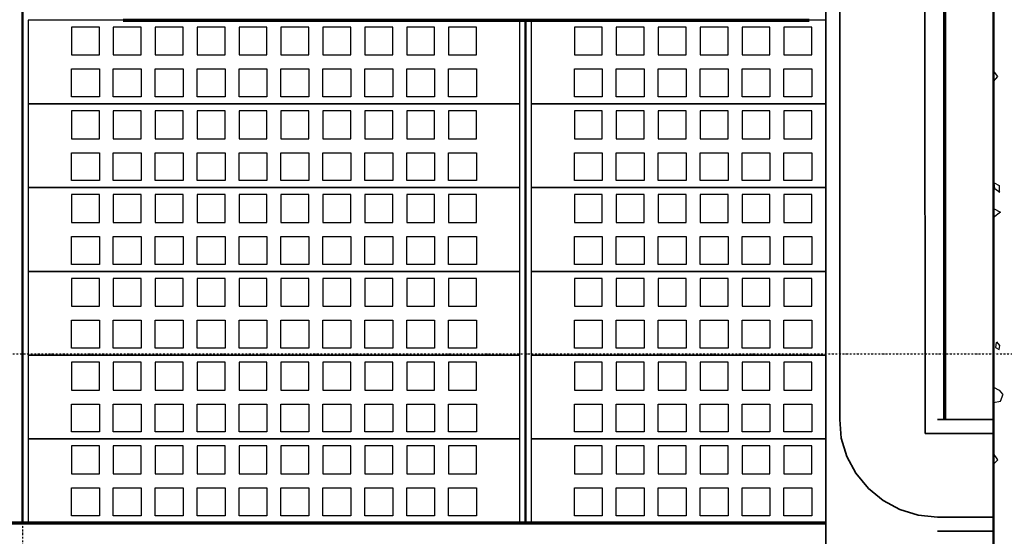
# Model space of a CAD drawing. Header units: millimetres. Extents: x 361 to 67326, y 666 to 56869.
# Tile 53 of 129: x 38049 to 41573, y 19897 to 21747. Entities that reach past the tile are written whole.
import ezdxf

# ---------------------------------------------------------------- set-up
doc = ezdxf.new("R2010")
doc.units = ezdxf.units.MM
doc.linetypes.add('DASHDOT', pattern=[25.4, 12.7, -6.35, 0, -6.35])
doc.layers.add('stramien', color=1, linetype='DASHDOT')
doc.layers.add('vanarris', color=253, linetype='Continuous')

# ---------------------------------------------------------------- blocks, each defined once
blk = doc.blocks.new('*U72')
at = {"layer": 'stramien', "color": 1, "ltscale": 0.5}
blk.add_lwpolyline([(0, 21501.2), (0, -25501.2)], dxfattribs=at)
blk = doc.blocks.new('*U71')
at = {"layer": 'stramien', "color": 0, "linetype": 'ByBlock', "lineweight": -2, "transparency": 16777216}
blk.add_blockref('*U72', (28800, 0), dxfattribs=at)

msp = doc.modelspace()

# ---------------------------------------------------------------- linework, layer by layer
at = {"layer": 'stramien', "color": 1, "ltscale": 0.5}
msp.add_lwpolyline([(1736.5, 20551.2), (67326.2, 20551.2)], dxfattribs=at)
at = {"layer": 'vanarris', "lineweight": 50}
for p, q in [((41533.9, 48546.2), (41533.9, 16916.2)), ((38058.9, 23906.2), (38058.9, 19946.2)), ((39858.9, 21746.2), (39858.9, 19946.2))]:
    msp.add_line(p, q, dxfattribs=at)
at = {"layer": 'vanarris', "lineweight": 35}
for p, q in [((41286.4, 30493.7), (41288.9, 20266.2)), ((40933.9, 30393.7), (40933.9, 17046.2)), ((40983.9, 30393.7), (40983.9, 20316.2)), ((40988.9, 20248.7), (40983.9, 20316.2)), ((41333.9, 20316.2), (41533.9, 20316.2)), ((41288.9, 20266.2), (41533.9, 20266.2)), ((41008.9, 20183.7), (40988.9, 20248.7)), ((41041.4, 20123.7), (41008.9, 20183.7)), ((41086.4, 20068.7), (41041.4, 20123.7)), ((41138.9, 20026.2), (41086.4, 20068.7)), ((41198.9, 19993.7), (41138.9, 20026.2)), ((41263.9, 19973.7), (41198.9, 19993.7)), ((41333.9, 19966.2), (41263.9, 19973.7)), ((41333.9, 19966.2), (41533.9, 19966.2)), ((41333.9, 19916.2), (41533.9, 19916.2))]:
    msp.add_line(p, q, dxfattribs=at)
at = {"layer": 'vanarris', "lineweight": 70}
for p, q in [((41358.9, 30346.2), (41358.9, 20316.2)), ((38418.9, 21746.2), (40873.9, 21746.2)), ((23983.9, 19946.2), (40933.9, 19946.2))]:
    msp.add_line(p, q, dxfattribs=at)
at = {"layer": 'vanarris', "lineweight": 25}
for p, q in [((39838.9, 21746.2), (38078.9, 21746.2)), ((38078.9, 21746.2), (38078.9, 21446.2)), ((39838.9, 21446.2), (39838.9, 21746.2)), ((40933.9, 21746.2), (39878.9, 21746.2)), ((39878.9, 21746.2), (39878.9, 21446.2)), ((38333.9, 21721.2), (38233.9, 21721.2)), ((38233.9, 21721.2), (38233.9, 21621.2)), ((38333.9, 21621.2), (38333.9, 21721.2)), ((38483.9, 21721.2), (38383.9, 21721.2)), ((38383.9, 21721.2), (38383.9, 21621.2)), ((38483.9, 21621.2), (38483.9, 21721.2)), ((38633.9, 21721.2), (38533.9, 21721.2)), ((38533.9, 21721.2), (38533.9, 21621.2)), ((38633.9, 21621.2), (38633.9, 21721.2)), ((38783.9, 21721.2), (38683.9, 21721.2)), ((38683.9, 21721.2), (38683.9, 21621.2)), ((38783.9, 21621.2), (38783.9, 21721.2)), ((38933.9, 21721.2), (38833.9, 21721.2)), ((38833.9, 21721.2), (38833.9, 21621.2)), ((38933.9, 21621.2), (38933.9, 21721.2)), ((39083.9, 21721.2), (38983.9, 21721.2)), ((38983.9, 21721.2), (38983.9, 21621.2)), ((39083.9, 21621.2), (39083.9, 21721.2)), ((39233.9, 21721.2), (39133.9, 21721.2)), ((39133.9, 21721.2), (39133.9, 21621.2)), ((39233.9, 21621.2), (39233.9, 21721.2)), ((39383.9, 21721.2), (39283.9, 21721.2)), ((39283.9, 21721.2), (39283.9, 21621.2)), ((39383.9, 21621.2), (39383.9, 21721.2)), ((39533.9, 21721.2), (39433.9, 21721.2)), ((39433.9, 21721.2), (39433.9, 21621.2)), ((39533.9, 21621.2), (39533.9, 21721.2)), ((39683.9, 21721.2), (39583.9, 21721.2)), ((39583.9, 21721.2), (39583.9, 21621.2)), ((39683.9, 21621.2), (39683.9, 21721.2)), ((40133.9, 21721.2), (40033.9, 21721.2)), ((40033.9, 21721.2), (40033.9, 21621.2)), ((40133.9, 21621.2), (40133.9, 21721.2)), ((40283.9, 21721.2), (40183.9, 21721.2)), ((40183.9, 21721.2), (40183.9, 21621.2)), ((40283.9, 21621.2), (40283.9, 21721.2)), ((40433.9, 21721.2), (40333.9, 21721.2)), ((40333.9, 21721.2), (40333.9, 21621.2)), ((40433.9, 21621.2), (40433.9, 21721.2)), ((40583.9, 21721.2), (40483.9, 21721.2)), ((40483.9, 21721.2), (40483.9, 21621.2)), ((40583.9, 21621.2), (40583.9, 21721.2)), ((40733.9, 21721.2), (40633.9, 21721.2)), ((40633.9, 21721.2), (40633.9, 21621.2)), ((40733.9, 21621.2), (40733.9, 21721.2)), ((40883.9, 21721.2), (40783.9, 21721.2)), ((40783.9, 21721.2), (40783.9, 21621.2)), ((40883.9, 21621.2), (40883.9, 21721.2)), ((38233.9, 21621.2), (38333.9, 21621.2)), ((38383.9, 21621.2), (38483.9, 21621.2)), ((38533.9, 21621.2), (38633.9, 21621.2)), ((38683.9, 21621.2), (38783.9, 21621.2)), ((38833.9, 21621.2), (38933.9, 21621.2)), ((38983.9, 21621.2), (39083.9, 21621.2)), ((39133.9, 21621.2), (39233.9, 21621.2)), ((39283.9, 21621.2), (39383.9, 21621.2)), ((39433.9, 21621.2), (39533.9, 21621.2)), ((39583.9, 21621.2), (39683.9, 21621.2)), ((40033.9, 21621.2), (40133.9, 21621.2)), ((40183.9, 21621.2), (40283.9, 21621.2)), ((40333.9, 21621.2), (40433.9, 21621.2)), ((40483.9, 21621.2), (40583.9, 21621.2)), ((40633.9, 21621.2), (40733.9, 21621.2)), ((40783.9, 21621.2), (40883.9, 21621.2)), ((38233.9, 21471.2), (38233.9, 21571.2)), ((38233.9, 21571.2), (38333.9, 21571.2)), ((38333.9, 21571.2), (38333.9, 21471.2)), ((38383.9, 21471.2), (38383.9, 21571.2)), ((38383.9, 21571.2), (38483.9, 21571.2)), ((38483.9, 21571.2), (38483.9, 21471.2)), ((38533.9, 21471.2), (38533.9, 21571.2)), ((38533.9, 21571.2), (38633.9, 21571.2)), ((38633.9, 21571.2), (38633.9, 21471.2)), ((38683.9, 21471.2), (38683.9, 21571.2)), ((38683.9, 21571.2), (38783.9, 21571.2)), ((38783.9, 21571.2), (38783.9, 21471.2)), ((38833.9, 21471.2), (38833.9, 21571.2)), ((38833.9, 21571.2), (38933.9, 21571.2)), ((38933.9, 21571.2), (38933.9, 21471.2)), ((38983.9, 21471.2), (38983.9, 21571.2)), ((38983.9, 21571.2), (39083.9, 21571.2)), ((39083.9, 21571.2), (39083.9, 21471.2)), ((39133.9, 21471.2), (39133.9, 21571.2)), ((39133.9, 21571.2), (39233.9, 21571.2)), ((39233.9, 21571.2), (39233.9, 21471.2)), ((39283.9, 21471.2), (39283.9, 21571.2)), ((39283.9, 21571.2), (39383.9, 21571.2)), ((39383.9, 21571.2), (39383.9, 21471.2)), ((39433.9, 21471.2), (39433.9, 21571.2)), ((39433.9, 21571.2), (39533.9, 21571.2)), ((39533.9, 21571.2), (39533.9, 21471.2)), ((39583.9, 21471.2), (39583.9, 21571.2)), ((39583.9, 21571.2), (39683.9, 21571.2)), ((39683.9, 21571.2), (39683.9, 21471.2)), ((40033.9, 21471.2), (40033.9, 21571.2)), ((40033.9, 21571.2), (40133.9, 21571.2)), ((40133.9, 21571.2), (40133.9, 21471.2)), ((40183.9, 21471.2), (40183.9, 21571.2)), ((40183.9, 21571.2), (40283.9, 21571.2)), ((40283.9, 21571.2), (40283.9, 21471.2)), ((40333.9, 21471.2), (40333.9, 21571.2)), ((40333.9, 21571.2), (40433.9, 21571.2)), ((40433.9, 21571.2), (40433.9, 21471.2)), ((40483.9, 21471.2), (40483.9, 21571.2)), ((40483.9, 21571.2), (40583.9, 21571.2)), ((40583.9, 21571.2), (40583.9, 21471.2)), ((40633.9, 21471.2), (40633.9, 21571.2)), ((40633.9, 21571.2), (40733.9, 21571.2)), ((40733.9, 21571.2), (40733.9, 21471.2)), ((40783.9, 21471.2), (40783.9, 21571.2)), ((40783.9, 21571.2), (40883.9, 21571.2)), ((40883.9, 21571.2), (40883.9, 21471.2)), ((41548.9, 21543.7), (41533.9, 21563.7)), ((41533.9, 21526.2), (41548.9, 21543.7)), ((38333.9, 21471.2), (38233.9, 21471.2)), ((38483.9, 21471.2), (38383.9, 21471.2)), ((38633.9, 21471.2), (38533.9, 21471.2)), ((38783.9, 21471.2), (38683.9, 21471.2)), ((38933.9, 21471.2), (38833.9, 21471.2)), ((39083.9, 21471.2), (38983.9, 21471.2)), ((39233.9, 21471.2), (39133.9, 21471.2)), ((39383.9, 21471.2), (39283.9, 21471.2)), ((39533.9, 21471.2), (39433.9, 21471.2)), ((39683.9, 21471.2), (39583.9, 21471.2)), ((40133.9, 21471.2), (40033.9, 21471.2)), ((40283.9, 21471.2), (40183.9, 21471.2)), ((40433.9, 21471.2), (40333.9, 21471.2)), ((40583.9, 21471.2), (40483.9, 21471.2)), ((40733.9, 21471.2), (40633.9, 21471.2)), ((40883.9, 21471.2), (40783.9, 21471.2)), ((39838.9, 21446.2), (38078.9, 21446.2)), ((38078.9, 21446.2), (38078.9, 21146.2)), ((38078.9, 21446.2), (39838.9, 21446.2)), ((39838.9, 21146.2), (39838.9, 21446.2)), ((40933.9, 21446.2), (39878.9, 21446.2)), ((39878.9, 21446.2), (39878.9, 21146.2)), ((39878.9, 21446.2), (40933.9, 21446.2)), ((38333.9, 21421.2), (38233.9, 21421.2)), ((38233.9, 21421.2), (38233.9, 21321.2)), ((38333.9, 21321.2), (38333.9, 21421.2)), ((38483.9, 21421.2), (38383.9, 21421.2)), ((38383.9, 21421.2), (38383.9, 21321.2)), ((38483.9, 21321.2), (38483.9, 21421.2)), ((38633.9, 21421.2), (38533.9, 21421.2)), ((38533.9, 21421.2), (38533.9, 21321.2)), ((38633.9, 21321.2), (38633.9, 21421.2)), ((38783.9, 21421.2), (38683.9, 21421.2)), ((38683.9, 21421.2), (38683.9, 21321.2)), ((38783.9, 21321.2), (38783.9, 21421.2)), ((38933.9, 21421.2), (38833.9, 21421.2)), ((38833.9, 21421.2), (38833.9, 21321.2)), ((38933.9, 21321.2), (38933.9, 21421.2)), ((39083.9, 21421.2), (38983.9, 21421.2)), ((38983.9, 21421.2), (38983.9, 21321.2)), ((39083.9, 21321.2), (39083.9, 21421.2)), ((39233.9, 21421.2), (39133.9, 21421.2)), ((39133.9, 21421.2), (39133.9, 21321.2)), ((39233.9, 21321.2), (39233.9, 21421.2)), ((39383.9, 21421.2), (39283.9, 21421.2)), ((39283.9, 21421.2), (39283.9, 21321.2)), ((39383.9, 21321.2), (39383.9, 21421.2)), ((39533.9, 21421.2), (39433.9, 21421.2)), ((39433.9, 21421.2), (39433.9, 21321.2)), ((39533.9, 21321.2), (39533.9, 21421.2)), ((39683.9, 21421.2), (39583.9, 21421.2)), ((39583.9, 21421.2), (39583.9, 21321.2)), ((39683.9, 21321.2), (39683.9, 21421.2)), ((40133.9, 21421.2), (40033.9, 21421.2)), ((40033.9, 21421.2), (40033.9, 21321.2)), ((40133.9, 21321.2), (40133.9, 21421.2)), ((40283.9, 21421.2), (40183.9, 21421.2)), ((40183.9, 21421.2), (40183.9, 21321.2)), ((40283.9, 21321.2), (40283.9, 21421.2)), ((40433.9, 21421.2), (40333.9, 21421.2)), ((40333.9, 21421.2), (40333.9, 21321.2)), ((40433.9, 21321.2), (40433.9, 21421.2)), ((40583.9, 21421.2), (40483.9, 21421.2)), ((40483.9, 21421.2), (40483.9, 21321.2)), ((40583.9, 21321.2), (40583.9, 21421.2)), ((40733.9, 21421.2), (40633.9, 21421.2)), ((40633.9, 21421.2), (40633.9, 21321.2)), ((40733.9, 21321.2), (40733.9, 21421.2)), ((40883.9, 21421.2), (40783.9, 21421.2)), ((40783.9, 21421.2), (40783.9, 21321.2)), ((40883.9, 21321.2), (40883.9, 21421.2)), ((38233.9, 21321.2), (38333.9, 21321.2)), ((38383.9, 21321.2), (38483.9, 21321.2)), ((38533.9, 21321.2), (38633.9, 21321.2)), ((38683.9, 21321.2), (38783.9, 21321.2)), ((38833.9, 21321.2), (38933.9, 21321.2)), ((38983.9, 21321.2), (39083.9, 21321.2)), ((39133.9, 21321.2), (39233.9, 21321.2)), ((39283.9, 21321.2), (39383.9, 21321.2)), ((39433.9, 21321.2), (39533.9, 21321.2)), ((39583.9, 21321.2), (39683.9, 21321.2)), ((40033.9, 21321.2), (40133.9, 21321.2)), ((40183.9, 21321.2), (40283.9, 21321.2)), ((40333.9, 21321.2), (40433.9, 21321.2)), ((40483.9, 21321.2), (40583.9, 21321.2)), ((40633.9, 21321.2), (40733.9, 21321.2)), ((40783.9, 21321.2), (40883.9, 21321.2)), ((38233.9, 21171.2), (38233.9, 21271.2)), ((38233.9, 21271.2), (38333.9, 21271.2)), ((38333.9, 21271.2), (38333.9, 21171.2)), ((38383.9, 21171.2), (38383.9, 21271.2)), ((38383.9, 21271.2), (38483.9, 21271.2)), ((38483.9, 21271.2), (38483.9, 21171.2)), ((38533.9, 21171.2), (38533.9, 21271.2)), ((38533.9, 21271.2), (38633.9, 21271.2)), ((38633.9, 21271.2), (38633.9, 21171.2)), ((38683.9, 21171.2), (38683.9, 21271.2)), ((38683.9, 21271.2), (38783.9, 21271.2)), ((38783.9, 21271.2), (38783.9, 21171.2)), ((38833.9, 21171.2), (38833.9, 21271.2)), ((38833.9, 21271.2), (38933.9, 21271.2)), ((38933.9, 21271.2), (38933.9, 21171.2)), ((38983.9, 21171.2), (38983.9, 21271.2)), ((38983.9, 21271.2), (39083.9, 21271.2)), ((39083.9, 21271.2), (39083.9, 21171.2)), ((39133.9, 21171.2), (39133.9, 21271.2)), ((39133.9, 21271.2), (39233.9, 21271.2)), ((39233.9, 21271.2), (39233.9, 21171.2)), ((39283.9, 21171.2), (39283.9, 21271.2)), ((39283.9, 21271.2), (39383.9, 21271.2)), ((39383.9, 21271.2), (39383.9, 21171.2)), ((39433.9, 21171.2), (39433.9, 21271.2)), ((39433.9, 21271.2), (39533.9, 21271.2)), ((39533.9, 21271.2), (39533.9, 21171.2)), ((39583.9, 21171.2), (39583.9, 21271.2)), ((39583.9, 21271.2), (39683.9, 21271.2)), ((39683.9, 21271.2), (39683.9, 21171.2)), ((40033.9, 21171.2), (40033.9, 21271.2)), ((40033.9, 21271.2), (40133.9, 21271.2)), ((40133.9, 21271.2), (40133.9, 21171.2)), ((40183.9, 21171.2), (40183.9, 21271.2)), ((40183.9, 21271.2), (40283.9, 21271.2)), ((40283.9, 21271.2), (40283.9, 21171.2)), ((40333.9, 21171.2), (40333.9, 21271.2)), ((40333.9, 21271.2), (40433.9, 21271.2)), ((40433.9, 21271.2), (40433.9, 21171.2)), ((40483.9, 21171.2), (40483.9, 21271.2)), ((40483.9, 21271.2), (40583.9, 21271.2)), ((40583.9, 21271.2), (40583.9, 21171.2)), ((40633.9, 21171.2), (40633.9, 21271.2)), ((40633.9, 21271.2), (40733.9, 21271.2)), ((40733.9, 21271.2), (40733.9, 21171.2)), ((40783.9, 21171.2), (40783.9, 21271.2)), ((40783.9, 21271.2), (40883.9, 21271.2)), ((40883.9, 21271.2), (40883.9, 21171.2)), ((39838.9, 21146.2), (38078.9, 21146.2)), ((38078.9, 21146.2), (38078.9, 20846.2)), ((38078.9, 21146.2), (39838.9, 21146.2)), ((38333.9, 21171.2), (38233.9, 21171.2)), ((38483.9, 21171.2), (38383.9, 21171.2)), ((38633.9, 21171.2), (38533.9, 21171.2)), ((38783.9, 21171.2), (38683.9, 21171.2)), ((38933.9, 21171.2), (38833.9, 21171.2)), ((39083.9, 21171.2), (38983.9, 21171.2)), ((39233.9, 21171.2), (39133.9, 21171.2)), ((39383.9, 21171.2), (39283.9, 21171.2)), ((39533.9, 21171.2), (39433.9, 21171.2)), ((39683.9, 21171.2), (39583.9, 21171.2)), ((39838.9, 20846.2), (39838.9, 21146.2)), ((40933.9, 21146.2), (39878.9, 21146.2)), ((39878.9, 21146.2), (39878.9, 20846.2)), ((39878.9, 21146.2), (40933.9, 21146.2)), ((40133.9, 21171.2), (40033.9, 21171.2)), ((40283.9, 21171.2), (40183.9, 21171.2)), ((40433.9, 21171.2), (40333.9, 21171.2)), ((40583.9, 21171.2), (40483.9, 21171.2)), ((40733.9, 21171.2), (40633.9, 21171.2)), ((40883.9, 21171.2), (40783.9, 21171.2)), ((41538.9, 21141.2), (41536.4, 21163.7)), ((41536.4, 21163.7), (41553.9, 21153.7)), ((41553.9, 21153.7), (41553.9, 21128.7)), ((38333.9, 21121.2), (38233.9, 21121.2)), ((38233.9, 21121.2), (38233.9, 21021.2)), ((38333.9, 21021.2), (38333.9, 21121.2)), ((38483.9, 21121.2), (38383.9, 21121.2)), ((38383.9, 21121.2), (38383.9, 21021.2)), ((38483.9, 21021.2), (38483.9, 21121.2)), ((38633.9, 21121.2), (38533.9, 21121.2)), ((38533.9, 21121.2), (38533.9, 21021.2)), ((38633.9, 21021.2), (38633.9, 21121.2)), ((38783.9, 21121.2), (38683.9, 21121.2)), ((38683.9, 21121.2), (38683.9, 21021.2)), ((38783.9, 21021.2), (38783.9, 21121.2)), ((38933.9, 21121.2), (38833.9, 21121.2)), ((38833.9, 21121.2), (38833.9, 21021.2)), ((38933.9, 21021.2), (38933.9, 21121.2)), ((39083.9, 21121.2), (38983.9, 21121.2)), ((38983.9, 21121.2), (38983.9, 21021.2)), ((39083.9, 21021.2), (39083.9, 21121.2)), ((39233.9, 21121.2), (39133.9, 21121.2)), ((39133.9, 21121.2), (39133.9, 21021.2)), ((39233.9, 21021.2), (39233.9, 21121.2)), ((39383.9, 21121.2), (39283.9, 21121.2)), ((39283.9, 21121.2), (39283.9, 21021.2)), ((39383.9, 21021.2), (39383.9, 21121.2)), ((39533.9, 21121.2), (39433.9, 21121.2)), ((39433.9, 21121.2), (39433.9, 21021.2)), ((39533.9, 21021.2), (39533.9, 21121.2)), ((39683.9, 21121.2), (39583.9, 21121.2)), ((39583.9, 21121.2), (39583.9, 21021.2)), ((39683.9, 21021.2), (39683.9, 21121.2)), ((40133.9, 21121.2), (40033.9, 21121.2)), ((40033.9, 21121.2), (40033.9, 21021.2)), ((40133.9, 21021.2), (40133.9, 21121.2)), ((40283.9, 21121.2), (40183.9, 21121.2)), ((40183.9, 21121.2), (40183.9, 21021.2)), ((40283.9, 21021.2), (40283.9, 21121.2)), ((40433.9, 21121.2), (40333.9, 21121.2)), ((40333.9, 21121.2), (40333.9, 21021.2)), ((40433.9, 21021.2), (40433.9, 21121.2)), ((40583.9, 21121.2), (40483.9, 21121.2)), ((40483.9, 21121.2), (40483.9, 21021.2)), ((40583.9, 21021.2), (40583.9, 21121.2)), ((40733.9, 21121.2), (40633.9, 21121.2)), ((40633.9, 21121.2), (40633.9, 21021.2)), ((40733.9, 21021.2), (40733.9, 21121.2)), ((40883.9, 21121.2), (40783.9, 21121.2)), ((40783.9, 21121.2), (40783.9, 21021.2)), ((40883.9, 21021.2), (40883.9, 21121.2)), ((41556.4, 21128.7), (41538.9, 21141.2)), ((41533.9, 21071.2), (41558.9, 21058.7)), ((41558.9, 21058.7), (41533.9, 21038.7)), ((38233.9, 21021.2), (38333.9, 21021.2)), ((38383.9, 21021.2), (38483.9, 21021.2)), ((38533.9, 21021.2), (38633.9, 21021.2)), ((38683.9, 21021.2), (38783.9, 21021.2)), ((38833.9, 21021.2), (38933.9, 21021.2)), ((38983.9, 21021.2), (39083.9, 21021.2)), ((39133.9, 21021.2), (39233.9, 21021.2)), ((39283.9, 21021.2), (39383.9, 21021.2)), ((39433.9, 21021.2), (39533.9, 21021.2)), ((39583.9, 21021.2), (39683.9, 21021.2)), ((40033.9, 21021.2), (40133.9, 21021.2)), ((40183.9, 21021.2), (40283.9, 21021.2)), ((40333.9, 21021.2), (40433.9, 21021.2)), ((40483.9, 21021.2), (40583.9, 21021.2)), ((40633.9, 21021.2), (40733.9, 21021.2)), ((40783.9, 21021.2), (40883.9, 21021.2)), ((38233.9, 20871.2), (38233.9, 20971.2)), ((38233.9, 20971.2), (38333.9, 20971.2)), ((38333.9, 20971.2), (38333.9, 20871.2)), ((38383.9, 20871.2), (38383.9, 20971.2)), ((38383.9, 20971.2), (38483.9, 20971.2)), ((38483.9, 20971.2), (38483.9, 20871.2)), ((38533.9, 20871.2), (38533.9, 20971.2)), ((38533.9, 20971.2), (38633.9, 20971.2)), ((38633.9, 20971.2), (38633.9, 20871.2)), ((38683.9, 20871.2), (38683.9, 20971.2)), ((38683.9, 20971.2), (38783.9, 20971.2)), ((38783.9, 20971.2), (38783.9, 20871.2)), ((38833.9, 20871.2), (38833.9, 20971.2)), ((38833.9, 20971.2), (38933.9, 20971.2)), ((38933.9, 20971.2), (38933.9, 20871.2)), ((38983.9, 20871.2), (38983.9, 20971.2)), ((38983.9, 20971.2), (39083.9, 20971.2)), ((39083.9, 20971.2), (39083.9, 20871.2)), ((39133.9, 20871.2), (39133.9, 20971.2)), ((39133.9, 20971.2), (39233.9, 20971.2)), ((39233.9, 20971.2), (39233.9, 20871.2)), ((39283.9, 20871.2), (39283.9, 20971.2)), ((39283.9, 20971.2), (39383.9, 20971.2)), ((39383.9, 20971.2), (39383.9, 20871.2)), ((39433.9, 20871.2), (39433.9, 20971.2)), ((39433.9, 20971.2), (39533.9, 20971.2)), ((39533.9, 20971.2), (39533.9, 20871.2)), ((39583.9, 20871.2), (39583.9, 20971.2)), ((39583.9, 20971.2), (39683.9, 20971.2)), ((39683.9, 20971.2), (39683.9, 20871.2)), ((40033.9, 20871.2), (40033.9, 20971.2)), ((40033.9, 20971.2), (40133.9, 20971.2)), ((40133.9, 20971.2), (40133.9, 20871.2)), ((40183.9, 20871.2), (40183.9, 20971.2)), ((40183.9, 20971.2), (40283.9, 20971.2)), ((40283.9, 20971.2), (40283.9, 20871.2)), ((40333.9, 20871.2), (40333.9, 20971.2)), ((40333.9, 20971.2), (40433.9, 20971.2)), ((40433.9, 20971.2), (40433.9, 20871.2)), ((40483.9, 20871.2), (40483.9, 20971.2)), ((40483.9, 20971.2), (40583.9, 20971.2)), ((40583.9, 20971.2), (40583.9, 20871.2)), ((40633.9, 20871.2), (40633.9, 20971.2)), ((40633.9, 20971.2), (40733.9, 20971.2)), ((40733.9, 20971.2), (40733.9, 20871.2)), ((40783.9, 20871.2), (40783.9, 20971.2)), ((40783.9, 20971.2), (40883.9, 20971.2)), ((40883.9, 20971.2), (40883.9, 20871.2)), ((38333.9, 20871.2), (38233.9, 20871.2)), ((38483.9, 20871.2), (38383.9, 20871.2)), ((38633.9, 20871.2), (38533.9, 20871.2)), ((38783.9, 20871.2), (38683.9, 20871.2)), ((38933.9, 20871.2), (38833.9, 20871.2)), ((39083.9, 20871.2), (38983.9, 20871.2)), ((39233.9, 20871.2), (39133.9, 20871.2)), ((39383.9, 20871.2), (39283.9, 20871.2)), ((39533.9, 20871.2), (39433.9, 20871.2)), ((39683.9, 20871.2), (39583.9, 20871.2)), ((40133.9, 20871.2), (40033.9, 20871.2)), ((40283.9, 20871.2), (40183.9, 20871.2)), ((40433.9, 20871.2), (40333.9, 20871.2)), ((40583.9, 20871.2), (40483.9, 20871.2)), ((40733.9, 20871.2), (40633.9, 20871.2)), ((40883.9, 20871.2), (40783.9, 20871.2)), ((39838.9, 20846.2), (38078.9, 20846.2)), ((38078.9, 20846.2), (38078.9, 20546.2)), ((38078.9, 20846.2), (39838.9, 20846.2)), ((39838.9, 20546.2), (39838.9, 20846.2)), ((40933.9, 20846.2), (39878.9, 20846.2)), ((39878.9, 20846.2), (39878.9, 20546.2)), ((39878.9, 20846.2), (40933.9, 20846.2)), ((38333.9, 20821.2), (38233.9, 20821.2)), ((38233.9, 20821.2), (38233.9, 20721.2)), ((38333.9, 20721.2), (38333.9, 20821.2)), ((38483.9, 20821.2), (38383.9, 20821.2)), ((38383.9, 20821.2), (38383.9, 20721.2)), ((38483.9, 20721.2), (38483.9, 20821.2)), ((38633.9, 20821.2), (38533.9, 20821.2)), ((38533.9, 20821.2), (38533.9, 20721.2)), ((38633.9, 20721.2), (38633.9, 20821.2)), ((38783.9, 20821.2), (38683.9, 20821.2)), ((38683.9, 20821.2), (38683.9, 20721.2)), ((38783.9, 20721.2), (38783.9, 20821.2)), ((38933.9, 20821.2), (38833.9, 20821.2)), ((38833.9, 20821.2), (38833.9, 20721.2)), ((38933.9, 20721.2), (38933.9, 20821.2)), ((39083.9, 20821.2), (38983.9, 20821.2)), ((38983.9, 20821.2), (38983.9, 20721.2)), ((39083.9, 20721.2), (39083.9, 20821.2)), ((39233.9, 20821.2), (39133.9, 20821.2)), ((39133.9, 20821.2), (39133.9, 20721.2)), ((39233.9, 20721.2), (39233.9, 20821.2)), ((39383.9, 20821.2), (39283.9, 20821.2)), ((39283.9, 20821.2), (39283.9, 20721.2)), ((39383.9, 20721.2), (39383.9, 20821.2)), ((39533.9, 20821.2), (39433.9, 20821.2)), ((39433.9, 20821.2), (39433.9, 20721.2)), ((39533.9, 20721.2), (39533.9, 20821.2)), ((39683.9, 20821.2), (39583.9, 20821.2)), ((39583.9, 20821.2), (39583.9, 20721.2)), ((39683.9, 20721.2), (39683.9, 20821.2)), ((40133.9, 20821.2), (40033.9, 20821.2)), ((40033.9, 20821.2), (40033.9, 20721.2)), ((40133.9, 20721.2), (40133.9, 20821.2)), ((40283.9, 20821.2), (40183.9, 20821.2)), ((40183.9, 20821.2), (40183.9, 20721.2)), ((40283.9, 20721.2), (40283.9, 20821.2)), ((40433.9, 20821.2), (40333.9, 20821.2)), ((40333.9, 20821.2), (40333.9, 20721.2)), ((40433.9, 20721.2), (40433.9, 20821.2)), ((40583.9, 20821.2), (40483.9, 20821.2)), ((40483.9, 20821.2), (40483.9, 20721.2)), ((40583.9, 20721.2), (40583.9, 20821.2)), ((40733.9, 20821.2), (40633.9, 20821.2)), ((40633.9, 20821.2), (40633.9, 20721.2)), ((40733.9, 20721.2), (40733.9, 20821.2)), ((40883.9, 20821.2), (40783.9, 20821.2)), ((40783.9, 20821.2), (40783.9, 20721.2)), ((40883.9, 20721.2), (40883.9, 20821.2)), ((38233.9, 20721.2), (38333.9, 20721.2)), ((38383.9, 20721.2), (38483.9, 20721.2)), ((38533.9, 20721.2), (38633.9, 20721.2)), ((38683.9, 20721.2), (38783.9, 20721.2)), ((38833.9, 20721.2), (38933.9, 20721.2)), ((38983.9, 20721.2), (39083.9, 20721.2)), ((39133.9, 20721.2), (39233.9, 20721.2)), ((39283.9, 20721.2), (39383.9, 20721.2)), ((39433.9, 20721.2), (39533.9, 20721.2)), ((39583.9, 20721.2), (39683.9, 20721.2)), ((40033.9, 20721.2), (40133.9, 20721.2)), ((40183.9, 20721.2), (40283.9, 20721.2)), ((40333.9, 20721.2), (40433.9, 20721.2)), ((40483.9, 20721.2), (40583.9, 20721.2)), ((40633.9, 20721.2), (40733.9, 20721.2)), ((40783.9, 20721.2), (40883.9, 20721.2)), ((38233.9, 20571.2), (38233.9, 20671.2)), ((38233.9, 20671.2), (38333.9, 20671.2)), ((38333.9, 20671.2), (38333.9, 20571.2)), ((38383.9, 20571.2), (38383.9, 20671.2)), ((38383.9, 20671.2), (38483.9, 20671.2)), ((38483.9, 20671.2), (38483.9, 20571.2)), ((38533.9, 20571.2), (38533.9, 20671.2)), ((38533.9, 20671.2), (38633.9, 20671.2)), ((38633.9, 20671.2), (38633.9, 20571.2)), ((38683.9, 20571.2), (38683.9, 20671.2)), ((38683.9, 20671.2), (38783.9, 20671.2)), ((38783.9, 20671.2), (38783.9, 20571.2)), ((38833.9, 20571.2), (38833.9, 20671.2)), ((38833.9, 20671.2), (38933.9, 20671.2)), ((38933.9, 20671.2), (38933.9, 20571.2)), ((38983.9, 20571.2), (38983.9, 20671.2)), ((38983.9, 20671.2), (39083.9, 20671.2)), ((39083.9, 20671.2), (39083.9, 20571.2)), ((39133.9, 20571.2), (39133.9, 20671.2)), ((39133.9, 20671.2), (39233.9, 20671.2)), ((39233.9, 20671.2), (39233.9, 20571.2)), ((39283.9, 20571.2), (39283.9, 20671.2)), ((39283.9, 20671.2), (39383.9, 20671.2)), ((39383.9, 20671.2), (39383.9, 20571.2)), ((39433.9, 20571.2), (39433.9, 20671.2)), ((39433.9, 20671.2), (39533.9, 20671.2)), ((39533.9, 20671.2), (39533.9, 20571.2)), ((39583.9, 20571.2), (39583.9, 20671.2)), ((39583.9, 20671.2), (39683.9, 20671.2)), ((39683.9, 20671.2), (39683.9, 20571.2)), ((40033.9, 20571.2), (40033.9, 20671.2)), ((40033.9, 20671.2), (40133.9, 20671.2)), ((40133.9, 20671.2), (40133.9, 20571.2)), ((40183.9, 20571.2), (40183.9, 20671.2)), ((40183.9, 20671.2), (40283.9, 20671.2)), ((40283.9, 20671.2), (40283.9, 20571.2)), ((40333.9, 20571.2), (40333.9, 20671.2)), ((40333.9, 20671.2), (40433.9, 20671.2)), ((40433.9, 20671.2), (40433.9, 20571.2)), ((40483.9, 20571.2), (40483.9, 20671.2)), ((40483.9, 20671.2), (40583.9, 20671.2)), ((40583.9, 20671.2), (40583.9, 20571.2)), ((40633.9, 20571.2), (40633.9, 20671.2)), ((40633.9, 20671.2), (40733.9, 20671.2)), ((40733.9, 20671.2), (40733.9, 20571.2)), ((40783.9, 20571.2), (40783.9, 20671.2)), ((40783.9, 20671.2), (40883.9, 20671.2)), ((40883.9, 20671.2), (40883.9, 20571.2)), ((41543.9, 20591.2), (41541.4, 20573.7)), ((41556.4, 20581.2), (41546.4, 20593.7)), ((41553.9, 20566.2), (41556.4, 20581.2)), ((38078.9, 20546.2), (39838.9, 20546.2)), ((39838.9, 20546.2), (38078.9, 20546.2)), ((38078.9, 20546.2), (38078.9, 20246.2)), ((38333.9, 20571.2), (38233.9, 20571.2)), ((38483.9, 20571.2), (38383.9, 20571.2)), ((38633.9, 20571.2), (38533.9, 20571.2)), ((38783.9, 20571.2), (38683.9, 20571.2)), ((38933.9, 20571.2), (38833.9, 20571.2)), ((39083.9, 20571.2), (38983.9, 20571.2)), ((39233.9, 20571.2), (39133.9, 20571.2)), ((39383.9, 20571.2), (39283.9, 20571.2)), ((39533.9, 20571.2), (39433.9, 20571.2)), ((39683.9, 20571.2), (39583.9, 20571.2)), ((39838.9, 20246.2), (39838.9, 20546.2)), ((39878.9, 20546.2), (40933.9, 20546.2)), ((40933.9, 20546.2), (39878.9, 20546.2)), ((39878.9, 20546.2), (39878.9, 20246.2)), ((40133.9, 20571.2), (40033.9, 20571.2)), ((40283.9, 20571.2), (40183.9, 20571.2)), ((40433.9, 20571.2), (40333.9, 20571.2)), ((40583.9, 20571.2), (40483.9, 20571.2)), ((40733.9, 20571.2), (40633.9, 20571.2)), ((40883.9, 20571.2), (40783.9, 20571.2)), ((41541.4, 20573.7), (41553.9, 20566.2)), ((38333.9, 20521.2), (38233.9, 20521.2)), ((38233.9, 20521.2), (38233.9, 20421.2)), ((38333.9, 20421.2), (38333.9, 20521.2)), ((38483.9, 20521.2), (38383.9, 20521.2)), ((38383.9, 20521.2), (38383.9, 20421.2)), ((38483.9, 20421.2), (38483.9, 20521.2)), ((38633.9, 20521.2), (38533.9, 20521.2)), ((38533.9, 20521.2), (38533.9, 20421.2)), ((38633.9, 20421.2), (38633.9, 20521.2)), ((38783.9, 20521.2), (38683.9, 20521.2)), ((38683.9, 20521.2), (38683.9, 20421.2)), ((38783.9, 20421.2), (38783.9, 20521.2)), ((38933.9, 20521.2), (38833.9, 20521.2)), ((38833.9, 20521.2), (38833.9, 20421.2)), ((38933.9, 20421.2), (38933.9, 20521.2)), ((39083.9, 20521.2), (38983.9, 20521.2)), ((38983.9, 20521.2), (38983.9, 20421.2)), ((39083.9, 20421.2), (39083.9, 20521.2)), ((39233.9, 20521.2), (39133.9, 20521.2)), ((39133.9, 20521.2), (39133.9, 20421.2)), ((39233.9, 20421.2), (39233.9, 20521.2)), ((39383.9, 20521.2), (39283.9, 20521.2)), ((39283.9, 20521.2), (39283.9, 20421.2)), ((39383.9, 20421.2), (39383.9, 20521.2)), ((39533.9, 20521.2), (39433.9, 20521.2)), ((39433.9, 20521.2), (39433.9, 20421.2)), ((39533.9, 20421.2), (39533.9, 20521.2)), ((39683.9, 20521.2), (39583.9, 20521.2)), ((39583.9, 20521.2), (39583.9, 20421.2)), ((39683.9, 20421.2), (39683.9, 20521.2)), ((40133.9, 20521.2), (40033.9, 20521.2)), ((40033.9, 20521.2), (40033.9, 20421.2)), ((40133.9, 20421.2), (40133.9, 20521.2)), ((40283.9, 20521.2), (40183.9, 20521.2)), ((40183.9, 20521.2), (40183.9, 20421.2)), ((40283.9, 20421.2), (40283.9, 20521.2)), ((40433.9, 20521.2), (40333.9, 20521.2)), ((40333.9, 20521.2), (40333.9, 20421.2)), ((40433.9, 20421.2), (40433.9, 20521.2)), ((40583.9, 20521.2), (40483.9, 20521.2)), ((40483.9, 20521.2), (40483.9, 20421.2)), ((40583.9, 20421.2), (40583.9, 20521.2)), ((40733.9, 20521.2), (40633.9, 20521.2)), ((40633.9, 20521.2), (40633.9, 20421.2)), ((40733.9, 20421.2), (40733.9, 20521.2)), ((40883.9, 20521.2), (40783.9, 20521.2)), ((40783.9, 20521.2), (40783.9, 20421.2)), ((40883.9, 20421.2), (40883.9, 20521.2)), ((38233.9, 20421.2), (38333.9, 20421.2)), ((38383.9, 20421.2), (38483.9, 20421.2)), ((38533.9, 20421.2), (38633.9, 20421.2)), ((38683.9, 20421.2), (38783.9, 20421.2)), ((38833.9, 20421.2), (38933.9, 20421.2)), ((38983.9, 20421.2), (39083.9, 20421.2)), ((39133.9, 20421.2), (39233.9, 20421.2)), ((39283.9, 20421.2), (39383.9, 20421.2)), ((39433.9, 20421.2), (39533.9, 20421.2)), ((39583.9, 20421.2), (39683.9, 20421.2)), ((40033.9, 20421.2), (40133.9, 20421.2)), ((40183.9, 20421.2), (40283.9, 20421.2)), ((40333.9, 20421.2), (40433.9, 20421.2)), ((40483.9, 20421.2), (40583.9, 20421.2)), ((40633.9, 20421.2), (40733.9, 20421.2)), ((40783.9, 20421.2), (40883.9, 20421.2)), ((41533.9, 20431.2), (41553.9, 20421.2)), ((41553.9, 20421.2), (41566.4, 20406.2)), ((41558.9, 20381.2), (41568.9, 20406.2)), ((38233.9, 20271.2), (38233.9, 20371.2)), ((38233.9, 20371.2), (38333.9, 20371.2)), ((38333.9, 20371.2), (38333.9, 20271.2)), ((38383.9, 20271.2), (38383.9, 20371.2)), ((38383.9, 20371.2), (38483.9, 20371.2)), ((38483.9, 20371.2), (38483.9, 20271.2)), ((38533.9, 20271.2), (38533.9, 20371.2)), ((38533.9, 20371.2), (38633.9, 20371.2)), ((38633.9, 20371.2), (38633.9, 20271.2)), ((38683.9, 20271.2), (38683.9, 20371.2)), ((38683.9, 20371.2), (38783.9, 20371.2)), ((38783.9, 20371.2), (38783.9, 20271.2)), ((38833.9, 20271.2), (38833.9, 20371.2)), ((38833.9, 20371.2), (38933.9, 20371.2)), ((38933.9, 20371.2), (38933.9, 20271.2)), ((38983.9, 20271.2), (38983.9, 20371.2)), ((38983.9, 20371.2), (39083.9, 20371.2)), ((39083.9, 20371.2), (39083.9, 20271.2)), ((39133.9, 20271.2), (39133.9, 20371.2)), ((39133.9, 20371.2), (39233.9, 20371.2)), ((39233.9, 20371.2), (39233.9, 20271.2)), ((39283.9, 20271.2), (39283.9, 20371.2)), ((39283.9, 20371.2), (39383.9, 20371.2)), ((39383.9, 20371.2), (39383.9, 20271.2)), ((39433.9, 20271.2), (39433.9, 20371.2)), ((39433.9, 20371.2), (39533.9, 20371.2)), ((39533.9, 20371.2), (39533.9, 20271.2)), ((39583.9, 20271.2), (39583.9, 20371.2)), ((39583.9, 20371.2), (39683.9, 20371.2)), ((39683.9, 20371.2), (39683.9, 20271.2)), ((40033.9, 20271.2), (40033.9, 20371.2)), ((40033.9, 20371.2), (40133.9, 20371.2)), ((40133.9, 20371.2), (40133.9, 20271.2)), ((40183.9, 20271.2), (40183.9, 20371.2)), ((40183.9, 20371.2), (40283.9, 20371.2)), ((40283.9, 20371.2), (40283.9, 20271.2)), ((40333.9, 20271.2), (40333.9, 20371.2)), ((40333.9, 20371.2), (40433.9, 20371.2)), ((40433.9, 20371.2), (40433.9, 20271.2)), ((40483.9, 20271.2), (40483.9, 20371.2)), ((40483.9, 20371.2), (40583.9, 20371.2)), ((40583.9, 20371.2), (40583.9, 20271.2)), ((40633.9, 20271.2), (40633.9, 20371.2)), ((40633.9, 20371.2), (40733.9, 20371.2)), ((40733.9, 20371.2), (40733.9, 20271.2)), ((40783.9, 20271.2), (40783.9, 20371.2)), ((40783.9, 20371.2), (40883.9, 20371.2)), ((40883.9, 20371.2), (40883.9, 20271.2)), ((41533.9, 20376.2), (41558.9, 20381.2)), ((38333.9, 20271.2), (38233.9, 20271.2)), ((38483.9, 20271.2), (38383.9, 20271.2)), ((38633.9, 20271.2), (38533.9, 20271.2)), ((38783.9, 20271.2), (38683.9, 20271.2)), ((38933.9, 20271.2), (38833.9, 20271.2)), ((39083.9, 20271.2), (38983.9, 20271.2)), ((39233.9, 20271.2), (39133.9, 20271.2)), ((39383.9, 20271.2), (39283.9, 20271.2)), ((39533.9, 20271.2), (39433.9, 20271.2)), ((39683.9, 20271.2), (39583.9, 20271.2)), ((40133.9, 20271.2), (40033.9, 20271.2)), ((40283.9, 20271.2), (40183.9, 20271.2)), ((40433.9, 20271.2), (40333.9, 20271.2)), ((40583.9, 20271.2), (40483.9, 20271.2)), ((40733.9, 20271.2), (40633.9, 20271.2)), ((40883.9, 20271.2), (40783.9, 20271.2)), ((39838.9, 20246.2), (38078.9, 20246.2)), ((38078.9, 20246.2), (38078.9, 19946.2)), ((38078.9, 20246.2), (39838.9, 20246.2)), ((39838.9, 19946.2), (39838.9, 20246.2)), ((40933.9, 20246.2), (39878.9, 20246.2)), ((39878.9, 20246.2), (39878.9, 19946.2)), ((39878.9, 20246.2), (40933.9, 20246.2)), ((38333.9, 20221.2), (38233.9, 20221.2)), ((38233.9, 20221.2), (38233.9, 20121.2)), ((38333.9, 20121.2), (38333.9, 20221.2)), ((38483.9, 20221.2), (38383.9, 20221.2)), ((38383.9, 20221.2), (38383.9, 20121.2)), ((38483.9, 20121.2), (38483.9, 20221.2)), ((38633.9, 20221.2), (38533.9, 20221.2)), ((38533.9, 20221.2), (38533.9, 20121.2)), ((38633.9, 20121.2), (38633.9, 20221.2)), ((38783.9, 20221.2), (38683.9, 20221.2)), ((38683.9, 20221.2), (38683.9, 20121.2)), ((38783.9, 20121.2), (38783.9, 20221.2)), ((38933.9, 20221.2), (38833.9, 20221.2)), ((38833.9, 20221.2), (38833.9, 20121.2)), ((38933.9, 20121.2), (38933.9, 20221.2)), ((39083.9, 20221.2), (38983.9, 20221.2)), ((38983.9, 20221.2), (38983.9, 20121.2)), ((39083.9, 20121.2), (39083.9, 20221.2)), ((39233.9, 20221.2), (39133.9, 20221.2)), ((39133.9, 20221.2), (39133.9, 20121.2)), ((39233.9, 20121.2), (39233.9, 20221.2)), ((39383.9, 20221.2), (39283.9, 20221.2)), ((39283.9, 20221.2), (39283.9, 20121.2)), ((39383.9, 20121.2), (39383.9, 20221.2)), ((39533.9, 20221.2), (39433.9, 20221.2)), ((39433.9, 20221.2), (39433.9, 20121.2)), ((39533.9, 20121.2), (39533.9, 20221.2)), ((39683.9, 20221.2), (39583.9, 20221.2)), ((39583.9, 20221.2), (39583.9, 20121.2)), ((39683.9, 20121.2), (39683.9, 20221.2)), ((40133.9, 20221.2), (40033.9, 20221.2)), ((40033.9, 20221.2), (40033.9, 20121.2)), ((40133.9, 20121.2), (40133.9, 20221.2)), ((40283.9, 20221.2), (40183.9, 20221.2)), ((40183.9, 20221.2), (40183.9, 20121.2)), ((40283.9, 20121.2), (40283.9, 20221.2)), ((40433.9, 20221.2), (40333.9, 20221.2)), ((40333.9, 20221.2), (40333.9, 20121.2)), ((40433.9, 20121.2), (40433.9, 20221.2)), ((40583.9, 20221.2), (40483.9, 20221.2)), ((40483.9, 20221.2), (40483.9, 20121.2)), ((40583.9, 20121.2), (40583.9, 20221.2)), ((40733.9, 20221.2), (40633.9, 20221.2)), ((40633.9, 20221.2), (40633.9, 20121.2)), ((40733.9, 20121.2), (40733.9, 20221.2)), ((40883.9, 20221.2), (40783.9, 20221.2)), ((40783.9, 20221.2), (40783.9, 20121.2)), ((40883.9, 20121.2), (40883.9, 20221.2)), ((41548.9, 20171.2), (41533.9, 20193.7)), ((41533.9, 20156.2), (41548.9, 20171.2)), ((38233.9, 20121.2), (38333.9, 20121.2)), ((38383.9, 20121.2), (38483.9, 20121.2)), ((38533.9, 20121.2), (38633.9, 20121.2)), ((38683.9, 20121.2), (38783.9, 20121.2)), ((38833.9, 20121.2), (38933.9, 20121.2)), ((38983.9, 20121.2), (39083.9, 20121.2)), ((39133.9, 20121.2), (39233.9, 20121.2)), ((39283.9, 20121.2), (39383.9, 20121.2)), ((39433.9, 20121.2), (39533.9, 20121.2)), ((39583.9, 20121.2), (39683.9, 20121.2)), ((40033.9, 20121.2), (40133.9, 20121.2)), ((40183.9, 20121.2), (40283.9, 20121.2)), ((40333.9, 20121.2), (40433.9, 20121.2)), ((40483.9, 20121.2), (40583.9, 20121.2)), ((40633.9, 20121.2), (40733.9, 20121.2)), ((40783.9, 20121.2), (40883.9, 20121.2)), ((38233.9, 19971.2), (38233.9, 20071.2)), ((38233.9, 20071.2), (38333.9, 20071.2)), ((38333.9, 20071.2), (38333.9, 19971.2)), ((38383.9, 19971.2), (38383.9, 20071.2)), ((38383.9, 20071.2), (38483.9, 20071.2)), ((38483.9, 20071.2), (38483.9, 19971.2)), ((38533.9, 19971.2), (38533.9, 20071.2)), ((38533.9, 20071.2), (38633.9, 20071.2)), ((38633.9, 20071.2), (38633.9, 19971.2)), ((38683.9, 19971.2), (38683.9, 20071.2)), ((38683.9, 20071.2), (38783.9, 20071.2)), ((38783.9, 20071.2), (38783.9, 19971.2)), ((38833.9, 19971.2), (38833.9, 20071.2)), ((38833.9, 20071.2), (38933.9, 20071.2)), ((38933.9, 20071.2), (38933.9, 19971.2)), ((38983.9, 19971.2), (38983.9, 20071.2)), ((38983.9, 20071.2), (39083.9, 20071.2)), ((39083.9, 20071.2), (39083.9, 19971.2)), ((39133.9, 19971.2), (39133.9, 20071.2)), ((39133.9, 20071.2), (39233.9, 20071.2)), ((39233.9, 20071.2), (39233.9, 19971.2)), ((39283.9, 19971.2), (39283.9, 20071.2)), ((39283.9, 20071.2), (39383.9, 20071.2)), ((39383.9, 20071.2), (39383.9, 19971.2)), ((39433.9, 19971.2), (39433.9, 20071.2)), ((39433.9, 20071.2), (39533.9, 20071.2)), ((39533.9, 20071.2), (39533.9, 19971.2)), ((39583.9, 19971.2), (39583.9, 20071.2)), ((39583.9, 20071.2), (39683.9, 20071.2)), ((39683.9, 20071.2), (39683.9, 19971.2)), ((40033.9, 19971.2), (40033.9, 20071.2)), ((40033.9, 20071.2), (40133.9, 20071.2)), ((40133.9, 20071.2), (40133.9, 19971.2)), ((40183.9, 19971.2), (40183.9, 20071.2)), ((40183.9, 20071.2), (40283.9, 20071.2)), ((40283.9, 20071.2), (40283.9, 19971.2)), ((40333.9, 19971.2), (40333.9, 20071.2)), ((40333.9, 20071.2), (40433.9, 20071.2)), ((40433.9, 20071.2), (40433.9, 19971.2)), ((40483.9, 19971.2), (40483.9, 20071.2)), ((40483.9, 20071.2), (40583.9, 20071.2)), ((40583.9, 20071.2), (40583.9, 19971.2)), ((40633.9, 19971.2), (40633.9, 20071.2)), ((40633.9, 20071.2), (40733.9, 20071.2)), ((40733.9, 20071.2), (40733.9, 19971.2)), ((40783.9, 19971.2), (40783.9, 20071.2)), ((40783.9, 20071.2), (40883.9, 20071.2)), ((40883.9, 20071.2), (40883.9, 19971.2)), ((38078.9, 19946.2), (39838.9, 19946.2)), ((38333.9, 19971.2), (38233.9, 19971.2)), ((38483.9, 19971.2), (38383.9, 19971.2)), ((38633.9, 19971.2), (38533.9, 19971.2)), ((38783.9, 19971.2), (38683.9, 19971.2)), ((38933.9, 19971.2), (38833.9, 19971.2)), ((39083.9, 19971.2), (38983.9, 19971.2)), ((39233.9, 19971.2), (39133.9, 19971.2)), ((39383.9, 19971.2), (39283.9, 19971.2)), ((39533.9, 19971.2), (39433.9, 19971.2)), ((39683.9, 19971.2), (39583.9, 19971.2)), ((39878.9, 19946.2), (40933.9, 19946.2)), ((40133.9, 19971.2), (40033.9, 19971.2)), ((40283.9, 19971.2), (40183.9, 19971.2)), ((40433.9, 19971.2), (40333.9, 19971.2)), ((40583.9, 19971.2), (40483.9, 19971.2)), ((40733.9, 19971.2), (40633.9, 19971.2)), ((40883.9, 19971.2), (40783.9, 19971.2))]:
    msp.add_line(p, q, dxfattribs=at)

# ---------------------------------------------------------------- block references
at = {"layer": 'stramien'}
msp.add_blockref('*U71', (9258.9, 34362.5), dxfattribs=at)

doc.saveas('drawing.dxf')
